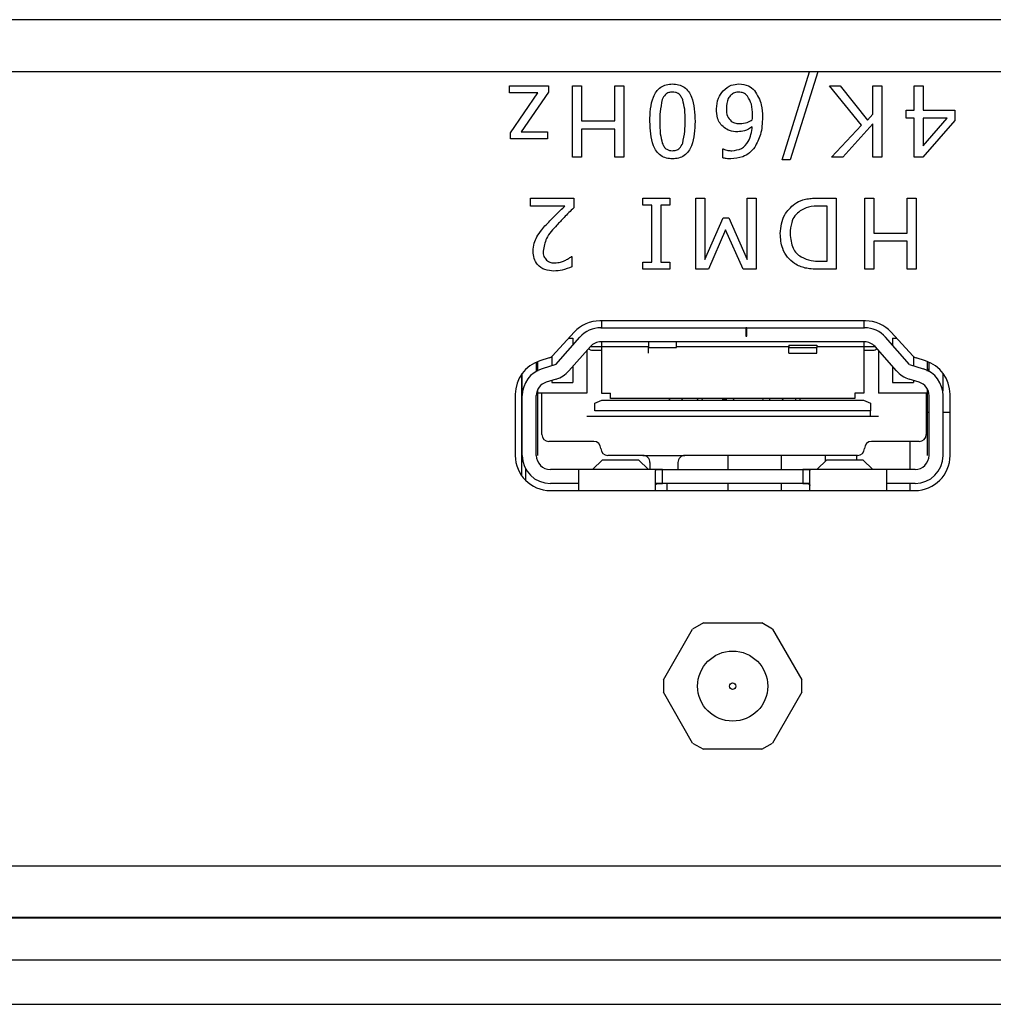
# Paper-space layout 'Sheet2' of a CAD drawing. Header units: millimetres. Extents: x 0 to 844, y -2 to 552.
# Tile 8 of 27: x 175.05 to 178.52, y 65.73 to 69.24. Entities that reach past the tile are written whole.
import ezdxf

# ---------------------------------------------------------------- set-up
doc = ezdxf.new("R2010")
doc.units = ezdxf.units.MM

psp = doc.layouts.new('Sheet2')

# ---------------------------------------------------------------- linework, layer by layer
at = {"color": 7, "linetype": 'Continuous', "lineweight": 25}
for p, q in [((262.477981, 69.241578), (138.30188, 69.241578)), ((262.028968, 69.055591), (138.750893, 69.055591)), ((177.762862, 68.742392), (177.86128, 69.055591)), ((177.889865, 69.055591), (177.791397, 68.742392)), ((176.791874, 69.006037), (176.930128, 69.006037)), ((176.791874, 68.980316), (176.791874, 69.006037)), ((176.930128, 69.006037), (176.930128, 68.98328)), ((177.016134, 69.006037), (177.048286, 69.006037)), ((177.016134, 68.752037), (177.016134, 69.006037)), ((177.048286, 69.006037), (177.048286, 68.880645)), ((177.167248, 69.006037), (177.1994, 69.006037)), ((177.167248, 68.880645), (177.167248, 69.006037)), ((177.1994, 69.006037), (177.1994, 68.752037)), ((177.932463, 69.006037), (177.96994, 69.006037)), ((178.045798, 68.865473), (177.932463, 69.006037)), ((177.96994, 69.006037), (178.067752, 68.883709)), ((178.086792, 68.904558), (178.086792, 69.006037)), ((178.086792, 69.006037), (178.118944, 69.006037)), ((178.118944, 69.006037), (178.118944, 68.752037)), ((178.233887, 68.919227), (178.233887, 69.006037)), ((178.233887, 69.006037), (178.266039, 69.006037)), ((178.266039, 69.006037), (178.266039, 68.919227)), ((176.892651, 68.980316), (176.791874, 68.980316)), ((176.79509, 68.838596), (176.892651, 68.980316)), ((176.930128, 68.98328), (176.832868, 68.842062)), ((178.067752, 68.883709), (178.086792, 68.904558)), ((178.20495, 68.919227), (178.233887, 68.919227)), ((178.20495, 68.89029), (178.20495, 68.919227)), ((178.233887, 68.89029), (178.20495, 68.89029)), ((178.233887, 68.752037), (178.233887, 68.89029)), ((178.266039, 68.919227), (178.378571, 68.919227)), ((178.266039, 68.89029), (178.266039, 68.792428)), ((178.351895, 68.89029), (178.266039, 68.89029)), ((178.266039, 68.792428), (178.351895, 68.89029)), ((178.378571, 68.919227), (178.378571, 68.88185)), ((177.048286, 68.880645), (177.167248, 68.880645)), ((177.938893, 68.752037), (178.045798, 68.865473)), ((178.086792, 68.869994), (177.979535, 68.752037)), ((178.086792, 68.752037), (178.086792, 68.869994)), ((178.378571, 68.88185), (178.264683, 68.752037)), ((176.79509, 68.816341), (176.79509, 68.838596)), ((176.832868, 68.842062), (176.926912, 68.842062)), ((176.926912, 68.842062), (176.926912, 68.816341)), ((177.167248, 68.851708), (177.048286, 68.851708)), ((177.048286, 68.851708), (177.048286, 68.752037)), ((177.167248, 68.752037), (177.167248, 68.851708)), ((176.926912, 68.816341), (176.79509, 68.816341)), ((177.048286, 68.752037), (177.016134, 68.752037)), ((177.1994, 68.752037), (177.167248, 68.752037)), ((177.551463, 68.749123), (177.551463, 68.780974)), ((177.551463, 68.780974), (177.55297, 68.780974)), ((177.979535, 68.752037), (177.938893, 68.752037)), ((178.118944, 68.752037), (178.086792, 68.752037)), ((178.264683, 68.752037), (178.233887, 68.752037)), ((177.791397, 68.742392), (177.762862, 68.742392)), ((176.865811, 68.606037), (177.02014, 68.606037)), ((176.865811, 68.5771), (176.865811, 68.606037)), ((176.98844, 68.5771), (176.865811, 68.5771)), ((177.02014, 68.606037), (177.02014, 68.57067)), ((177.266102, 68.606037), (177.362558, 68.606037)), ((177.266102, 68.580316), (177.266102, 68.606037)), ((177.298254, 68.580316), (177.266102, 68.580316)), ((177.298254, 68.377759), (177.298254, 68.580316)), ((177.362558, 68.580316), (177.330406, 68.580316)), ((177.330406, 68.580316), (177.330406, 68.377759)), ((177.362558, 68.606037), (177.362558, 68.580316)), ((177.454995, 68.606037), (177.487147, 68.606037)), ((177.454995, 68.352037), (177.454995, 68.606037)), ((177.487147, 68.606037), (177.487147, 68.387002)), ((177.638261, 68.387002), (177.638261, 68.606037)), ((177.638261, 68.606037), (177.670412, 68.606037)), ((177.670412, 68.606037), (177.670412, 68.352037)), ((177.897535, 68.606037), (177.955761, 68.606037)), ((177.923609, 68.5771), (177.897736, 68.5771)), ((177.923609, 68.380974), (177.923609, 68.5771)), ((177.955761, 68.606037), (177.955761, 68.352037)), ((178.057843, 68.352037), (178.057843, 68.606037)), ((178.057843, 68.606037), (178.089995, 68.606037)), ((178.089995, 68.606037), (178.089995, 68.480645)), ((178.208957, 68.480645), (178.208957, 68.606037)), ((178.208957, 68.606037), (178.241109, 68.606037)), ((178.241109, 68.606037), (178.241109, 68.352037)), ((177.487147, 68.387002), (177.552807, 68.535303)), ((177.552807, 68.535303), (177.573103, 68.535303)), ((177.573103, 68.535303), (177.638261, 68.387002)), ((177.560945, 68.492852), (177.500158, 68.352037)), ((177.623893, 68.352037), (177.560945, 68.492852)), ((178.089995, 68.480645), (178.208957, 68.480645)), ((178.208957, 68.451708), (178.089995, 68.451708)), ((178.089995, 68.451708), (178.089995, 68.352037)), ((178.208957, 68.352037), (178.208957, 68.451708)), ((177.011901, 68.39705), (177.01371, 68.39705)), ((177.01371, 68.39705), (177.01371, 68.360929)), ((177.266102, 68.352037), (177.266102, 68.377759)), ((177.266102, 68.377759), (177.298254, 68.377759)), ((177.330406, 68.377759), (177.362558, 68.377759)), ((177.362558, 68.377759), (177.362558, 68.352037)), ((177.897736, 68.380974), (177.923609, 68.380974)), ((177.362558, 68.352037), (177.266102, 68.352037)), ((177.500158, 68.352037), (177.454995, 68.352037)), ((177.670412, 68.352037), (177.623893, 68.352037)), ((177.955761, 68.352037), (177.898189, 68.352037)), ((178.089995, 68.352037), (178.057843, 68.352037)), ((178.241109, 68.352037), (178.208957, 68.352037)), ((178.05983, 68.168291), (177.11383, 68.168291)), ((177.11943, 68.168291), (177.11943, 68.143491)), ((178.05443, 68.168291), (178.05443, 68.143491)), ((177.02167, 68.12774), (176.944196, 68.043192)), ((177.117033, 68.143491), (177.63393, 68.143491)), ((177.63393, 68.143491), (177.63393, 68.113491)), ((177.63693, 68.143491), (177.63393, 68.143491)), ((177.63693, 68.143491), (178.056827, 68.143491)), ((177.63693, 68.113491), (177.63693, 68.143491)), ((178.229464, 68.043192), (178.15199, 68.12774)), ((176.956226, 68.012126), (177.041962, 68.109554)), ((177.001741, 68.105991), (177.01693, 68.105991)), ((177.01693, 68.105991), (177.01693, 68.081108)), ((178.056827, 68.093491), (177.117033, 68.093491)), ((177.11943, 68.093491), (177.11943, 67.910991)), ((177.28693, 68.093491), (177.28693, 68.073416)), ((177.38693, 68.073416), (177.38693, 68.093491)), ((177.63393, 68.113491), (177.63693, 68.113491)), ((178.05443, 68.093491), (178.05443, 67.910991)), ((178.217635, 68.012126), (178.131898, 68.109554)), ((178.15693, 68.105991), (178.171919, 68.105991)), ((178.15693, 68.105991), (178.15693, 68.081108)), ((177.003093, 67.989698), (177.079498, 68.076523)), ((177.06693, 68.062241), (177.06693, 67.910991)), ((177.28693, 68.075991), (177.07903, 68.075991)), ((177.08693, 68.063491), (177.11943, 68.063491)), ((177.28693, 68.053491), (177.28693, 68.073416)), ((177.28693, 68.073416), (177.38693, 68.073416)), ((177.78693, 68.075991), (177.38693, 68.075991)), ((177.78693, 68.081434), (177.88693, 68.081434)), ((177.78693, 68.081434), (177.78693, 68.073325)), ((177.78693, 68.053345), (177.78693, 68.073325)), ((177.78693, 68.073325), (177.88693, 68.073325)), ((177.78693, 68.053345), (177.88693, 68.053345)), ((177.88693, 68.081434), (177.88693, 68.073325)), ((178.09483, 68.075991), (177.88693, 68.075991)), ((177.88693, 68.053345), (177.88693, 68.073325)), ((178.05443, 68.063491), (178.08693, 68.063491)), ((178.170768, 67.989698), (178.094363, 68.076523)), ((178.10693, 68.062241), (178.10693, 67.910991)), ((176.88693, 68.020899), (176.88693, 67.988165)), ((176.89193, 67.989112), (176.89193, 68.021456)), ((176.933282, 68.036239), (176.899242, 68.025506)), ((176.94193, 68.041011), (176.94193, 68.007728)), ((178.23193, 68.040844), (178.23193, 68.007728)), ((178.274418, 68.025506), (178.240378, 68.036239)), ((178.28193, 67.988646), (178.28193, 68.022862)), ((178.28693, 67.988165), (178.28693, 68.020812)), ((176.83693, 67.901562), (176.83693, 67.981424)), ((176.88693, 67.995991), (176.89193, 67.995991)), ((176.956226, 68.012126), (176.907522, 67.99714)), ((177.01693, 68.005423), (177.01693, 67.947991)), ((178.15693, 68.005423), (178.15693, 67.947991)), ((178.217635, 68.012126), (178.266339, 67.99714)), ((178.28193, 67.995991), (178.28693, 67.995991)), ((178.33693, 67.919063), (178.33693, 67.981158)), ((176.95743, 67.960183), (176.922226, 67.949351)), ((176.94193, 67.955414), (176.94193, 67.947991)), ((176.94193, 67.947991), (177.01693, 67.947991)), ((178.15693, 67.947991), (178.23193, 67.947991)), ((178.251634, 67.949351), (178.21643, 67.960183)), ((178.23193, 67.955414), (178.23193, 67.947991)), ((177.06693, 67.910991), (176.887827, 67.910991)), ((176.89193, 67.688491), (176.89193, 67.922652)), ((176.90693, 67.763491), (176.90693, 67.910991)), ((177.11943, 67.910991), (177.15143, 67.910991)), ((177.15143, 67.890991), (177.15143, 67.910991)), ((178.05443, 67.910991), (178.02243, 67.910991)), ((178.02243, 67.910991), (178.02243, 67.890991)), ((178.286033, 67.910991), (178.10693, 67.910991)), ((178.27693, 67.910991), (178.27693, 67.763491)), ((178.28193, 67.688491), (178.28193, 67.922581)), ((176.81183, 67.906291), (176.81183, 67.688291)), ((176.83693, 67.688491), (176.83693, 67.901562)), ((176.88693, 67.688491), (176.88693, 67.901562)), ((177.09612, 67.874313), (177.121035, 67.884991)), ((177.09612, 67.846991), (177.09612, 67.874313)), ((177.121035, 67.884991), (178.052825, 67.884991)), ((178.02243, 67.890991), (177.15143, 67.890991)), ((177.359522, 67.890991), (177.362413, 67.884991)), ((177.405237, 67.884991), (177.408128, 67.890991)), ((177.46087, 67.890991), (177.462763, 67.884304)), ((177.479095, 67.886228), (177.477409, 67.890991)), ((177.566199, 67.886228), (177.549867, 67.886228)), ((177.588804, 67.890991), (177.590697, 67.884304)), ((177.694133, 67.884304), (177.696025, 67.890991)), ((177.718631, 67.890991), (177.718631, 67.884991)), ((177.76245, 67.884991), (177.767757, 67.890991)), ((177.811178, 67.890991), (177.811178, 67.884991)), ((177.82751, 67.884991), (177.82751, 67.890991)), ((178.052825, 67.884991), (178.07774, 67.874313)), ((178.07774, 67.874313), (178.07774, 67.846991)), ((178.28693, 67.688491), (178.28693, 67.901562)), ((178.33693, 67.688491), (178.33693, 67.901562)), ((178.36183, 67.688291), (178.36183, 67.906291)), ((178.07774, 67.846991), (177.09612, 67.846991)), ((178.28693, 67.841991), (178.27693, 67.841991)), ((178.36183, 67.841991), (178.33693, 67.841991)), ((177.088399, 67.826991), (177.06693, 67.826991)), ((177.09262, 67.826991), (177.088399, 67.826991)), ((177.09612, 67.826991), (177.09262, 67.826991)), ((178.07774, 67.826991), (177.09612, 67.826991)), ((178.10693, 67.826991), (178.07774, 67.826991)), ((177.09193, 67.738491), (176.93193, 67.738491)), ((178.25193, 67.738491), (178.08193, 67.738491)), ((178.219479, 67.638491), (178.219479, 67.738491)), ((177.087083, 67.638491), (177.12245, 67.672915)), ((177.12245, 67.672915), (177.25141, 67.672915)), ((177.266932, 67.688491), (177.14193, 67.688491)), ((177.286777, 67.638491), (177.25141, 67.672915)), ((177.266932, 67.688491), (177.416929, 67.688491)), ((177.29193, 67.663491), (177.29193, 67.638491)), ((177.39193, 67.663491), (177.39193, 67.638491)), ((177.756931, 67.688491), (177.416929, 67.688491)), ((177.416929, 67.688491), (177.416929, 67.688491)), ((177.570812, 67.638491), (177.570812, 67.688491)), ((177.756932, 67.688491), (177.756931, 67.688491)), ((177.906929, 67.688491), (177.756932, 67.688491)), ((177.760812, 67.638491), (177.760812, 67.688491)), ((177.887083, 67.638491), (177.92245, 67.672915)), ((178.03193, 67.688491), (177.906929, 67.688491)), ((177.906929, 67.688491), (177.906929, 67.688491)), ((177.918025, 67.668608), (177.918025, 67.688491)), ((177.92245, 67.672915), (178.05141, 67.672915)), ((178.029479, 67.672915), (178.029479, 67.688491)), ((178.086777, 67.638491), (178.05141, 67.672915)), ((176.849054, 67.599294), (176.849054, 67.640764)), ((177.03693, 67.638491), (176.93693, 67.638491)), ((177.336929, 67.638491), (177.03693, 67.638491)), ((177.03693, 67.638491), (177.03693, 67.588491)), ((177.31193, 67.563491), (177.31193, 67.635316)), ((177.336929, 67.638491), (177.836932, 67.638491)), ((177.336929, 67.588491), (177.336929, 67.638491)), ((178.13693, 67.638491), (177.836932, 67.638491)), ((177.836932, 67.638491), (177.836932, 67.588491)), ((177.86193, 67.563491), (177.86193, 67.635316)), ((178.23693, 67.638491), (178.13693, 67.638491)), ((178.13693, 67.588491), (178.13693, 67.638491)), ((176.93683, 67.563291), (178.23683, 67.563291)), ((177.03693, 67.588491), (176.93693, 67.588491)), ((177.03693, 67.588491), (177.03693, 67.563291)), ((177.336929, 67.588491), (177.31193, 67.588491)), ((177.836932, 67.588491), (177.336929, 67.588491)), ((177.35332, 67.563291), (177.35332, 67.588491)), ((177.570812, 67.563291), (177.570812, 67.588491)), ((177.760812, 67.563291), (177.760812, 67.588491)), ((177.86193, 67.588491), (177.836932, 67.588491)), ((178.13693, 67.563291), (178.13693, 67.588491)), ((178.23693, 67.588491), (178.13693, 67.588491)), ((178.219479, 67.563291), (178.219479, 67.588491)), ((177.339723, 66.888288), (177.444226, 67.069294)), ((177.482326, 67.091291), (177.444226, 67.069294)), ((177.482326, 67.091291), (177.691334, 67.091291)), ((177.729434, 67.069294), (177.691334, 67.091291)), ((177.729434, 67.069294), (177.833938, 66.888288)), ((177.339723, 66.888288), (177.339723, 66.844294)), ((177.833938, 66.844294), (177.833938, 66.888288)), ((177.444226, 66.663288), (177.339723, 66.844294)), ((177.833938, 66.844294), (177.729434, 66.663288)), ((177.444226, 66.663288), (177.482326, 66.641291)), ((177.691334, 66.641291), (177.729434, 66.663288)), ((177.691334, 66.641291), (177.482326, 66.641291)), ((164.963022, 66.042815), (185.213022, 66.042815)), ((164.963022, 66.040275), (185.213022, 66.040275)), ((164.963022, 65.890923), (185.213022, 65.890923)), ((163.33243, 65.732143), (184.27243, 65.732143))]:
    psp.add_line(p, q, dxfattribs=at)
at = {"color": 8, "linetype": 'Continuous', "lineweight": 25}
for p, q in [((176.83441, 67.97795), (176.83441, 67.616632)), ((159.63493, 66.225187), (185.213022, 66.225187))]:
    psp.add_line(p, q, dxfattribs=at)
at = {"color": 7, "linetype": 'Continuous', "lineweight": 25}
for radius in [0.125, 0.011496]:
    psp.add_circle((177.58683, 66.866291), radius, dxfattribs=at)
for centre, radius, start, end in [((177.11383, 68.043291), 0.125, 90, 137.5), ((178.05983, 68.043291), 0.125, 42.5, 90), ((177.117033, 68.043491), 0.1, 90, 138.652223), ((178.056827, 68.043491), 0.1, 41.347777, 90), ((177.117033, 68.043491), 0.05, 90, 138.652223), ((178.056827, 68.043491), 0.05, 41.347777, 90), ((177.08693, 68.083491), 0.02, 225.855286, 270), ((178.08693, 68.083491), 0.02, 270, 314.144714), ((176.93683, 67.906291), 0.125, 107.5, 180), ((176.925764, 68.060081), 0.025, 287.5, 317.5), ((178.247896, 68.060081), 0.025, 222.5, 252.5), ((178.23683, 67.906291), 0.125, 0, 72.5), ((176.93693, 67.901562), 0.1, 107.102729, 180), ((176.928021, 68.055761), 0.1, 287.102729, 318.652223), ((178.245839, 68.055761), 0.1, 221.347777, 252.897271), ((178.23693, 67.901562), 0.1, 0, 72.897271), ((176.93693, 67.901562), 0.05, 107.102729, 180), ((178.23693, 67.901562), 0.05, 360, 72.897271), ((176.93193, 67.763491), 0.025, 180, 270), ((177.09193, 67.713491), 0.025, 0, 90), ((178.08193, 67.713491), 0.025, 90, 180), ((178.25193, 67.763491), 0.025, 270, 0), ((177.14193, 67.713491), 0.025, 180, 270), ((178.03193, 67.713491), 0.025, 270, 0), ((176.93683, 67.688291), 0.125, 180, 270), ((176.93693, 67.688491), 0.1, 180, 270), ((176.93693, 67.688491), 0.05, 180, 270), ((178.23683, 67.688291), 0.125, 270, 0), ((178.23693, 67.688491), 0.1, 270, 0), ((178.23693, 67.688491), 0.05, 270, 0)]:
    psp.add_arc(centre, radius, start, end, dxfattribs=at)
for points, knots in [([(177.291836, 68.878886), (177.292654, 68.908773), (177.293677, 68.946155), (177.313845, 68.985816), (177.329591, 69.001735), (177.350117, 69.011163), (177.364844, 69.012032), (177.372216, 69.012467)], [0, 0, 0, 0, 0.49947158, 0.62472718, 0.74974941, 0.87474126, 1, 1, 1, 1]), ([(177.372216, 69.012467), (177.379569, 69.012027), (177.39426, 69.011146), (177.414787, 69.001829), (177.430467, 68.985879), (177.450398, 68.946226), (177.451619, 68.908971), (177.452596, 68.879188)], [0, 0, 0, 0, 0.12525647, 0.25026833, 0.37529689, 0.50059589, 1, 1, 1, 1]), ([(177.552719, 68.988153), (177.561925, 68.995997), (177.578391, 69.010028), (177.599797, 69.011721), (177.609236, 69.012467)], [0, 0, 0, 0, 0.559049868, 1, 1, 1, 1]), ([(177.609236, 69.012467), (177.621101, 69.011367), (177.64231, 69.009399), (177.65813, 68.995382), (177.6651, 68.989208)], [0, 0, 0, 0, 0.55946883, 1, 1, 1, 1]), ([(177.372216, 68.983531), (177.36767, 68.983214), (177.358595, 68.982581), (177.344036, 68.973952), (177.339013, 68.963214), (177.335945, 68.956654)], [0, 0, 0, 0, 0.28086424, 0.56062594, 1, 1, 1, 1]), ([(177.408839, 68.956101), (177.407008, 68.960333), (177.403351, 68.968786), (177.394192, 68.978254), (177.383078, 68.982962), (177.375839, 68.983341), (177.372216, 68.983531)], [0, 0, 0, 0, 0.28023363, 0.55979237, 0.77965897, 1, 1, 1, 1]), ([(177.528957, 68.923296), (177.530058, 68.936711), (177.532025, 68.960668), (177.546395, 68.979754), (177.552719, 68.988153)], [0, 0, 0, 0, 0.55992076, 1, 1, 1, 1]), ([(177.608935, 68.983531), (177.603717, 68.983085), (177.593289, 68.982193), (177.579807, 68.973464), (177.566107, 68.95494), (177.565059, 68.937109), (177.564324, 68.924602)], [0, 0, 0, 0, 0.18698245, 0.3737543, 0.56076167, 1, 1, 1, 1]), ([(177.639981, 68.968912), (177.635056, 68.973606), (177.626248, 68.982), (177.614231, 68.983063), (177.608935, 68.983531)], [0, 0, 0, 0, 0.55919102, 1, 1, 1, 1]), ([(177.657564, 68.901242), (177.65741, 68.91479), (177.657134, 68.938925), (177.645211, 68.959769), (177.639981, 68.968912)], [0, 0, 0, 0, 0.56133881, 1, 1, 1, 1]), ([(177.6651, 68.989208), (177.674807, 68.972811), (177.692217, 68.943402), (177.692712, 68.909403), (177.692931, 68.894359)], [0, 0, 0, 0, 0.55754363, 1, 1, 1, 1]), ([(177.335945, 68.956654), (177.33278, 68.942316), (177.327122, 68.916678), (177.327179, 68.890448), (177.327204, 68.878886)], [0, 0, 0, 0, 0.55922068, 1, 1, 1, 1]), ([(177.417229, 68.879188), (177.417438, 68.893775), (177.41781, 68.919792), (177.411577, 68.945019), (177.408839, 68.956101)], [0, 0, 0, 0, 0.56068327, 1, 1, 1, 1]), ([(177.556185, 68.857335), (177.551129, 68.862084), (177.541012, 68.871585), (177.530714, 68.894644), (177.529623, 68.912429), (177.528957, 68.923296)], [0, 0, 0, 0, 0.27990959, 0.56003929, 1, 1, 1, 1]), ([(177.564324, 68.924602), (177.564628, 68.915067), (177.565171, 68.898072), (177.576348, 68.885472), (177.581254, 68.879941)], [0, 0, 0, 0, 0.56110711, 1, 1, 1, 1]), ([(177.656861, 68.885066), (177.657093, 68.888081), (177.657507, 68.893466), (177.657547, 68.898866), (177.657564, 68.901242)], [0, 0, 0, 0, 0.55999308, 1, 1, 1, 1]), ([(177.692931, 68.894359), (177.692223, 68.873073), (177.69096, 68.835099), (177.673204, 68.801685), (177.665401, 68.787002)], [0, 0, 0, 0, 0.56057282, 1, 1, 1, 1]), ([(177.372216, 68.745607), (177.364867, 68.746043), (177.350185, 68.746915), (177.329722, 68.756347), (177.314127, 68.77233), (177.294117, 68.811892), (177.29285, 68.849123), (177.291836, 68.878886)], [0, 0, 0, 0, 0.125253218, 0.250243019, 0.375274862, 0.500588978, 1, 1, 1, 1]), ([(177.327204, 68.878886), (177.327126, 68.864139), (177.326988, 68.83783), (177.333315, 68.812326), (177.336096, 68.801119)], [0, 0, 0, 0, 0.56056421, 1, 1, 1, 1]), ([(177.452596, 68.879188), (177.451792, 68.849295), (177.450786, 68.811903), (177.430655, 68.772201), (177.414865, 68.756304), (177.394318, 68.746927), (177.379589, 68.746047), (177.372216, 68.745607)], [0, 0, 0, 0, 0.49947186, 0.624763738, 0.749761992, 0.874747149, 1, 1, 1, 1]), ([(177.408638, 68.80142), (177.411757, 68.815761), (177.417334, 68.841407), (177.417261, 68.867628), (177.417229, 68.879188)], [0, 0, 0, 0, 0.55915225, 1, 1, 1, 1]), ([(177.604765, 68.842062), (177.594864, 68.842456), (177.577181, 68.84316), (177.562602, 68.853003), (177.556185, 68.857335)], [0, 0, 0, 0, 0.55991614, 1, 1, 1, 1]), ([(177.581254, 68.879941), (177.586717, 68.876806), (177.596522, 68.871179), (177.607772, 68.871054), (177.612753, 68.870999)], [0, 0, 0, 0, 0.55721683, 1, 1, 1, 1]), ([(177.584168, 68.774543), (177.595956, 68.776), (177.61953, 68.778912), (177.649929, 68.811645), (177.65423, 68.841704), (177.656861, 68.860098)], [0, 0, 0, 0, 0.27966351, 0.55923055, 1, 1, 1, 1]), ([(177.656861, 68.860098), (177.647908, 68.854352), (177.631918, 68.844089), (177.613063, 68.842682), (177.604765, 68.842062)], [0, 0, 0, 0, 0.55992945, 1, 1, 1, 1]), ([(177.612753, 68.870999), (177.62155, 68.871912), (177.637286, 68.873543), (177.650871, 68.88154), (177.656861, 68.885066)], [0, 0, 0, 0, 0.55910039, 1, 1, 1, 1]), ([(177.336096, 68.801119), (177.337921, 68.796988), (177.341568, 68.788737), (177.350687, 68.779618), (177.361584, 68.775084), (177.368671, 68.774724), (177.372216, 68.774543)], [0, 0, 0, 0, 0.28025493, 0.55975154, 0.7797472, 1, 1, 1, 1]), ([(177.372216, 68.774543), (177.37677, 68.774862), (177.385863, 68.775497), (177.400398, 68.78419), (177.405514, 68.794887), (177.408638, 68.80142)], [0, 0, 0, 0, 0.28078234, 0.56068705, 1, 1, 1, 1]), ([(177.665401, 68.787002), (177.659469, 68.779923), (177.647603, 68.765764), (177.618334, 68.749036), (177.594559, 68.746906), (177.580048, 68.745607)], [0, 0, 0, 0, 0.28036383, 0.56077876, 1, 1, 1, 1]), ([(177.55297, 68.780974), (177.558614, 68.778873), (177.568702, 68.775117), (177.579438, 68.774719), (177.584168, 68.774543)], [0, 0, 0, 0, 0.55944987, 1, 1, 1, 1]), ([(177.580048, 68.745607), (177.574632, 68.745678), (177.564966, 68.745806), (177.555587, 68.74811), (177.551463, 68.749123)], [0, 0, 0, 0, 0.56024184, 1, 1, 1, 1]), ([(176.921976, 68.510837), (176.934061, 68.523529), (176.955642, 68.546195), (176.978418, 68.567656), (176.98844, 68.5771)], [0, 0, 0, 0, 0.55995943, 1, 1, 1, 1]), ([(177.756419, 68.479288), (177.758964, 68.502858), (177.76351, 68.544952), (177.794413, 68.573276), (177.808012, 68.585741)], [0, 0, 0, 0, 0.55991896, 1, 1, 1, 1]), ([(177.808012, 68.585741), (177.817314, 68.59087), (177.832643, 68.599323), (177.856612, 68.603933), (177.877019, 68.605815), (177.890696, 68.605963), (177.897535, 68.606037)], [0, 0, 0, 0, 0.33956248, 0.55957321, 0.77976776, 1, 1, 1, 1]), ([(177.897736, 68.5771), (177.883758, 68.576985), (177.858836, 68.576779), (177.836855, 68.565273), (177.827203, 68.560221)], [0, 0, 0, 0, 0.560911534, 1, 1, 1, 1]), ([(177.02014, 68.57067), (177.008576, 68.559453), (176.987925, 68.539424), (176.968572, 68.518141), (176.960056, 68.508778)], [0, 0, 0, 0, 0.56001992, 1, 1, 1, 1]), ([(177.827203, 68.560221), (177.820531, 68.554637), (177.807185, 68.543469), (177.793771, 68.514684), (177.792539, 68.492404), (177.791786, 68.478786)], [0, 0, 0, 0, 0.27992712, 0.55989828, 1, 1, 1, 1]), ([(176.888418, 68.467081), (176.894047, 68.475737), (176.904102, 68.491202), (176.916513, 68.504835), (176.921976, 68.510837)], [0, 0, 0, 0, 0.55977345, 1, 1, 1, 1]), ([(176.960056, 68.508778), (176.946066, 68.493995), (176.921199, 68.467719), (176.913981, 68.4325), (176.910824, 68.417094)], [0, 0, 0, 0, 0.56259125, 1, 1, 1, 1]), ([(177.807711, 68.372182), (177.798668, 68.379457), (177.780577, 68.39401), (177.76008, 68.431168), (177.757807, 68.461043), (177.756419, 68.479288)], [0, 0, 0, 0, 0.2800892, 0.56033119, 1, 1, 1, 1]), ([(177.791786, 68.478786), (177.79329, 68.460787), (177.795388, 68.435675), (177.813356, 68.408629), (177.824765, 68.40044), (177.830469, 68.396346)], [0, 0, 0, 0, 0.55856049, 0.77929396, 1, 1, 1, 1]), ([(176.875457, 68.415989), (176.876093, 68.426002), (176.877231, 68.443893), (176.884998, 68.459992), (176.888418, 68.467081)], [0, 0, 0, 0, 0.55965859, 1, 1, 1, 1]), ([(176.949758, 68.345607), (176.938876, 68.346344), (176.917174, 68.347814), (176.891061, 68.365482), (176.877141, 68.39041), (176.876019, 68.407454), (176.875457, 68.415989)], [0, 0, 0, 0, 0.28047335, 0.55936284, 0.7793432, 1, 1, 1, 1]), ([(176.910824, 68.417094), (176.911281, 68.410356), (176.912096, 68.39833), (176.919587, 68.388996), (176.922881, 68.384892)], [0, 0, 0, 0, 0.56027893, 1, 1, 1, 1]), ([(176.922881, 68.384892), (176.928015, 68.381467), (176.937207, 68.375336), (176.94818, 68.374786), (176.953023, 68.374543)], [0, 0, 0, 0, 0.55866162, 1, 1, 1, 1]), ([(176.953023, 68.374543), (176.95978, 68.375187), (176.971856, 68.376338), (176.983125, 68.380777), (176.988089, 68.382732)], [0, 0, 0, 0, 0.55954711, 1, 1, 1, 1]), ([(176.988089, 68.382732), (176.992736, 68.385069), (177.001038, 68.389244), (177.008581, 68.394664), (177.011901, 68.39705)], [0, 0, 0, 0, 0.55976664, 1, 1, 1, 1]), ([(177.898189, 68.352037), (177.887522, 68.35222), (177.869956, 68.352522), (177.845719, 68.356041), (177.825768, 68.362022), (177.813729, 68.368796), (177.807711, 68.372182)], [0, 0, 0, 0, 0.34015086, 0.5601798, 0.780150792, 1, 1, 1, 1]), ([(177.830469, 68.396346), (177.842458, 68.390931), (177.863916, 68.381238), (177.887382, 68.381055), (177.897736, 68.380974)], [0, 0, 0, 0, 0.55873296, 1, 1, 1, 1]), ([(177.01371, 68.360929), (177.002176, 68.356283), (176.981581, 68.347987), (176.959481, 68.346334), (176.949758, 68.345607)], [0, 0, 0, 0, 0.56002784, 1, 1, 1, 1]), ([(177.29193, 67.663491), (177.291604, 67.666737), (177.290955, 67.673187), (177.2851, 67.681503), (177.276816, 67.687346), (177.270208, 67.688111), (177.266932, 67.688491)], [0, 0, 0, 0, 0.25116889, 0.49917589, 0.75172758, 1, 1, 1, 1]), ([(177.416929, 67.688491), (177.413659, 67.688113), (177.407058, 67.687349), (177.398773, 67.681516), (177.392907, 67.673199), (177.392257, 67.666741), (177.39193, 67.663491)], [0, 0, 0, 0, 0.24781341, 0.50024237, 0.74851301, 1, 1, 1, 1]), ([(177.31193, 67.635316), (177.312256, 67.636048), (177.312904, 67.637505), (177.318768, 67.638319), (177.326958, 67.638508), (177.333597, 67.638497), (177.336929, 67.638491)], [0, 0, 0, 0, 0.2509854, 0.4990325, 0.74860778, 1, 1, 1, 1]), ([(177.836932, 67.638491), (177.84026, 67.638497), (177.846892, 67.638508), (177.855082, 67.63832), (177.860955, 67.637507), (177.861604, 67.636049), (177.86193, 67.635316)], [0, 0, 0, 0, 0.25111924, 0.50046582, 0.74873612, 1, 1, 1, 1]), ([(177.31193, 67.581792), (177.312134, 67.583067), (177.312542, 67.585619), (177.316242, 67.587574), (177.321972, 67.588372), (177.329101, 67.588499), (177.334351, 67.588494), (177.336929, 67.588491)], [0, 0, 0, 0, 0.20686092, 0.41438899, 0.60969397, 0.80830387, 1, 1, 1, 1]), ([(177.836932, 67.588491), (177.839736, 67.588495), (177.845345, 67.588502), (177.852799, 67.58833), (177.858321, 67.587361), (177.861455, 67.585259), (177.861777, 67.58291), (177.86193, 67.581792)], [0, 0, 0, 0, 0.208325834, 0.416711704, 0.622811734, 0.820533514, 1, 1, 1, 1])]:
    psp.add_open_spline(points, degree=3, knots=knots, dxfattribs=at)
psp.add_open_spline([(178.07774, 67.826991), (178.07774, 67.827292), (178.07774, 67.827893), (178.07774, 67.832518), (178.07774, 67.839129), (178.07774, 67.84437), (178.07774, 67.846991)], degree=3, dxfattribs=at)

doc.saveas('drawing.dxf')
